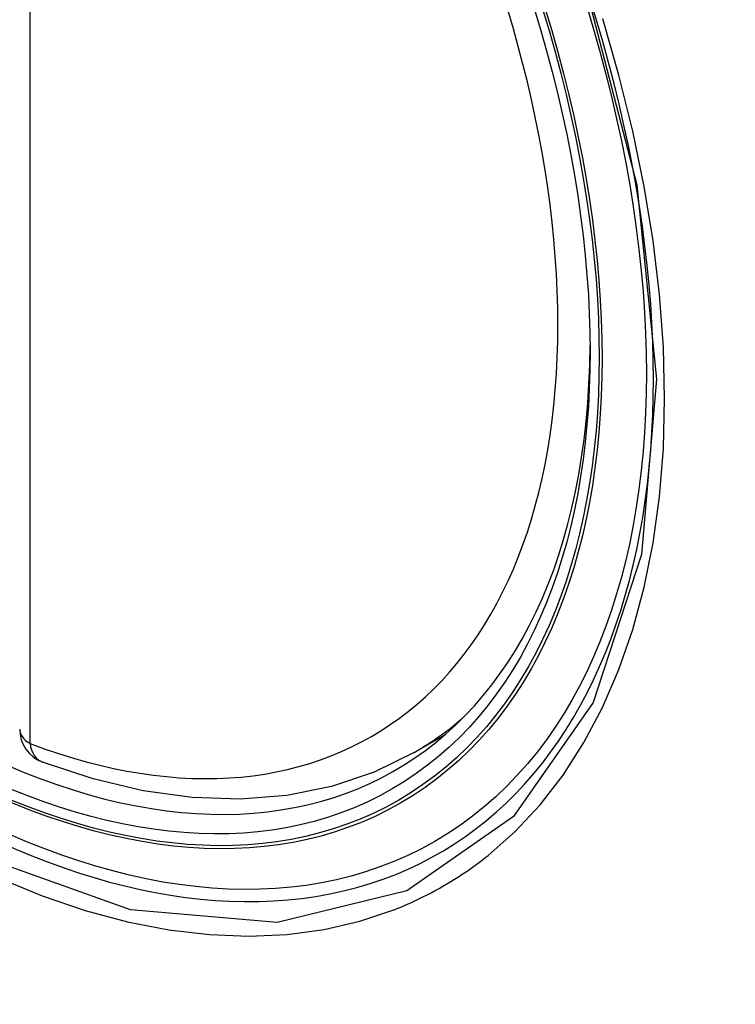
# Model space of a CAD drawing. Header units: inches. Extents: x 635 to 746, y 249 to 346.
# Tile 50 of 119: x 683.006 to 683.246, y 310.291 to 310.621. Entities that reach past the tile are written whole.
import ezdxf

# ---------------------------------------------------------------- set-up
doc = ezdxf.new("R2010")
doc.units = ezdxf.units.IN
doc.header["$MEASUREMENT"] = 0
doc.layers.add('Visible Edges(ANSI)', color=7, linetype='Continuous', lineweight=25)
doc.layers.add('Visible Tangent Edges(ANSI)', color=7, linetype='Continuous', lineweight=25)

msp = doc.modelspace()

# ---------------------------------------------------------------- linework, layer by layer
at = {"layer": 'Visible Edges(ANSI)'}
msp.add_line((683.1385321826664, 310.3751142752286), (683.1488037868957, 310.3810445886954), dxfattribs=at)
at = {"layer": 'Visible Edges(ANSI)', "flags": 128}
msp.add_lwpolyline([(683.1385321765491, 310.3751142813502), (683.1251257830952, 310.3685201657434), (683.1108574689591, 310.3636997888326), (683.0958610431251, 310.3606787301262), (683.0802652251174, 310.3594543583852), (683.0641859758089, 310.360002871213), (683.0477281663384, 310.3622888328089), (683.0309860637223, 310.3662687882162), (683.0140482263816, 310.3718949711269)], dxfattribs=at)
at = {"layer": 'Visible Edges(ANSI)'}
msp.add_arc((683.0182266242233, 310.3829421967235), 0.0118110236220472, 180, 249.2818522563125, dxfattribs=at)
msp.add_ellipse((682.9712485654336, 310.6399452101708), major_axis=(-0.1599409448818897, 0.2770258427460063), ratio=0.5773502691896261, dxfattribs=at)
msp.add_ellipse((682.9747284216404, 310.6419543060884), major_axis=(0.1574803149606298, -0.27276390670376), ratio=0.577350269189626, start_param=2.363976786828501, end_param=7.060801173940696, dxfattribs=at)
at = {"layer": 'Visible Tangent Edges(ANSI)'}
msp.add_line((683.0098749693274, 310.3781203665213), (683.0098749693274, 310.8627935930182), dxfattribs=at)
at = {"layer": 'Visible Tangent Edges(ANSI)', "flags": 128}
for points in [[(683.1953747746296, 310.633751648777), (683.2131054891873, 310.5652574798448), (683.2196421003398, 310.5001046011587), (683.2147147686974, 310.4414567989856), (683.1984500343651, 310.3918204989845), (683.1718243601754, 310.3536755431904), (683.1360297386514, 310.3287968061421), (683.09267872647, 310.3182432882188), (683.0435387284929, 310.3224422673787), (682.9909884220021, 310.3411925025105), (682.9374407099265, 310.3736932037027), (682.8854581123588, 310.418364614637), (682.8373239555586, 310.4732904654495), (682.7954703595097, 310.5356560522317), (682.7618505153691, 310.6027384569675), (682.7377166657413, 310.6718101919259)], [(683.163271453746, 310.3406570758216), (683.1723433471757, 310.3486588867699), (683.1807378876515, 310.3576299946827), (683.1884198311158, 310.3675428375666), (683.1953854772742, 310.3784248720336), (683.2016107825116, 310.3902219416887), (683.2070684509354, 310.4028696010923), (683.2117310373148, 310.4163034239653), (683.2155711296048, 310.4304589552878), (683.2185613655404, 310.4452717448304), (683.2206908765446, 310.4607347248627), (683.2219730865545, 310.4768662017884), (683.2224045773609, 310.4935835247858), (683.2219815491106, 310.5108026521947), (683.2207002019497, 310.5284394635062), (683.218558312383, 310.5464158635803), (683.2155686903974, 310.5646923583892), (683.2117469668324, 310.5832152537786), (683.2071080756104, 310.6019263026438), (683.2016669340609, 310.6207672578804)], [(683.1317442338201, 310.3224548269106), (683.1331612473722, 310.3230192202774), (683.134569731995, 310.3236007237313), (683.1359696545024, 310.3241993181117), (683.1373608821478, 310.3248148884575), (683.1387433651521, 310.3254474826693), (683.1401171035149, 310.3260970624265), (683.1414819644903, 310.3267635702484), (683.1428378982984, 310.3274469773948), (683.1441848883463, 310.3281472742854), (683.1455228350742, 310.3288644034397), (683.1468517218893, 310.3295983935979), (683.1481713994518, 310.330349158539), (683.1494819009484, 310.3311166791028), (683.1507830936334, 310.3319009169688), (683.1520749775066, 310.3327018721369), (683.153357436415, 310.3335194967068), (683.1546304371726, 310.3343537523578), (683.1558939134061, 310.3352046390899), (683.157147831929, 310.3360720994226), (683.1583921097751, 310.3369561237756), (683.1596266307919, 310.3378566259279), (683.1608514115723, 310.3387736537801), (683.1620663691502, 310.3397071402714), (683.163271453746, 310.3406570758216)], [(682.9994949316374, 310.332992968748), (683.0139977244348, 310.327086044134), (683.028339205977, 310.322234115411), (683.0424744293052, 310.3184486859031), (683.0563583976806, 310.3157412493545), (683.069946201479, 310.3141233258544), (683.0831927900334, 310.3136063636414), (683.096043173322, 310.3141952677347), (683.108437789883, 310.3158741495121), (683.1203474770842, 310.3186311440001), (683.1317442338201, 310.3224548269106)]]:
    msp.add_lwpolyline(points, dxfattribs=at)
at = {"layer": 'Visible Tangent Edges(ANSI)'}
for centre, major_axis, ratio, start_param, end_param in [((682.9737346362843, 310.6413805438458), (-0.1731810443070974, 0.2999583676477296), 0.5773502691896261, 5.055269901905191, 10.65269335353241), ((682.9736844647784, 310.6413515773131), (0.1505905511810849, -0.2608304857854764), 0.5773502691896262, 5.668550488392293, 8.468616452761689), ((682.9820361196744, 310.6461734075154), (0.1564960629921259, -0.2710591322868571), 0.577350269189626, 4.71e-14, 0.1119966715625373), ((683.0182266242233, 310.3829421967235), (-0.0118110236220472, -1.1e-15), 0.577350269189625, 0, 0.7853981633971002), ((683.0182266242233, 310.3829421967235), (-0.0041783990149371, -0.0110472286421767), 0.6670647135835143, 5.396522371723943, 6.283185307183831)]:
    msp.add_ellipse(centre, major_axis=major_axis, ratio=ratio, start_param=start_param, end_param=end_param, dxfattribs=at)
for centre, major_axis, ratio in [((682.9743267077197, 310.6417223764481), (0.171107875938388, -0.296367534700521), 0.5773502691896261), ((682.9713524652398, 310.6400051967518), (-0.1626954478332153, 0.2817967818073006), 0.577350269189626), ((682.9712485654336, 310.6399452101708), (0.1620986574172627, -0.2807631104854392), 0.577350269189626)]:
    msp.add_ellipse(centre, major_axis=major_axis, ratio=ratio, dxfattribs=at)

doc.saveas('drawing.dxf')
